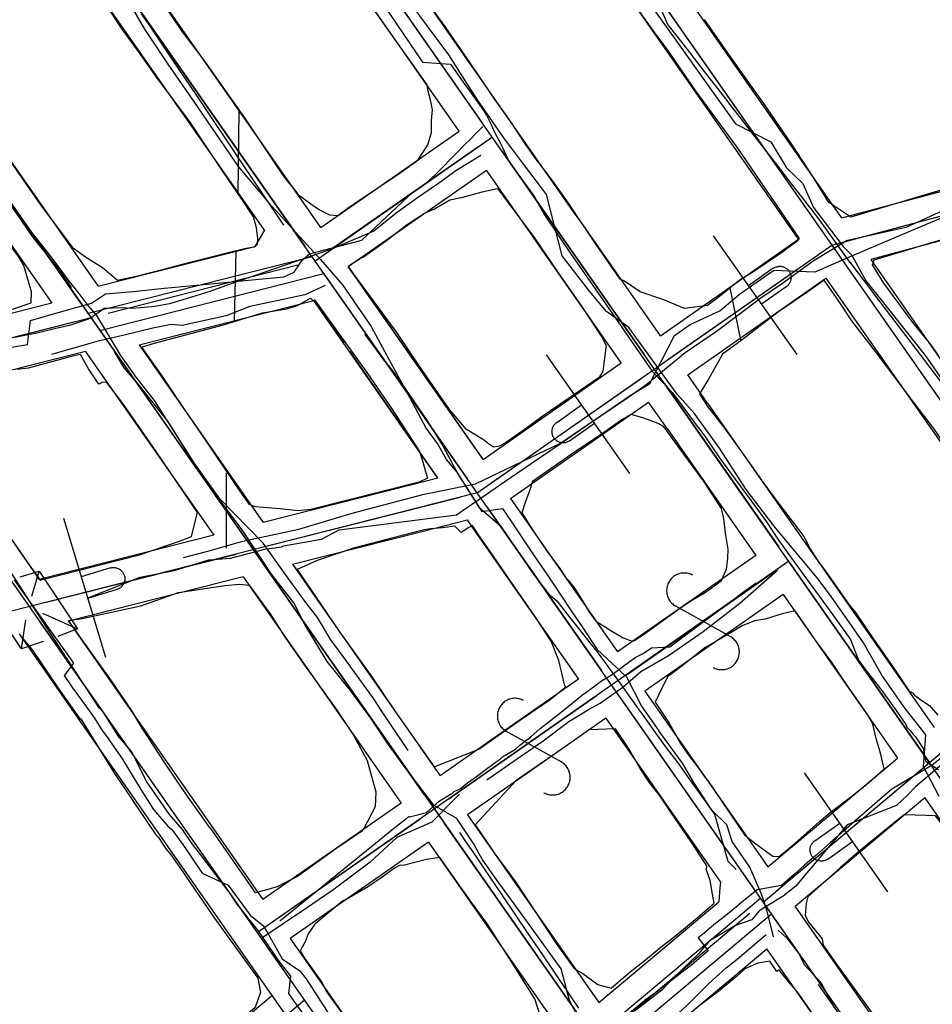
# Model space of a CAD drawing. Header units: inches. Extents: x 1 to 626000, y 0 to 7596230.
# Tile 40 of 68: x 620395 to 620499, y 7595391 to 7595503. Entities that reach past the tile are written whole.
import ezdxf

# ---------------------------------------------------------------- set-up
doc = ezdxf.new("R2010")
doc.units = ezdxf.units.IN
doc.header["$MEASUREMENT"] = 0

msp = doc.modelspace()

# ---------------------------------------------------------------- linework, layer by layer
for points in [[(622284.4, 7592819.49), (619969.04, 7596133.21)], [(620244.12, 7595696.75), (620590.57, 7595200.9)], [(620477.44, 7595362.83), (620297.65, 7595620.13)], [(620276.43, 7595607.73), (620570.49, 7595186.87)], [(620630.74, 7595228.96), (620395.28, 7595565.95)], [(620429.63, 7595559.57), (620487.22, 7595477.14)], [(620486.08, 7595478.78), (620430.77, 7595557.93)], [(620426.73, 7595552.74), (620427.56, 7595552.86), (620430.08, 7595553.15), (620430.99, 7595552.46), (620431.54, 7595552.29), (620432.59, 7595550.84), (620433.35, 7595549.86), (620434.95, 7595547.56), (620435.66, 7595546.36), (620438.3, 7595542.45), (620439.34, 7595541.21), (620439.98, 7595540.18), (620442.34, 7595536.69), (620443.89, 7595534.48), (620450.03, 7595525.82), (620453.18, 7595521.25), (620456.51, 7595516.46), (620459.21, 7595512.54), (620461.81, 7595508.72), (620463.72, 7595506.28), (620465.78, 7595503.1), (620466.97, 7595501.46)], [(620447.63, 7595491.03), (620410.69, 7595543.9)], [(620427.55, 7595477), (620390.61, 7595529.87)], [(620429.36, 7595479.12), (620396.6, 7595526)], [(620458.17, 7595480.66), (620429.06, 7595522.33)], [(620445.02, 7595490.06), (620424.62, 7595519.25)], [(620402.17, 7595470.55), (620370.52, 7595515.84)], [(620487.88, 7595480.91), (620463.8, 7595515.37)], [(620378.78, 7595466.52), (620380.69, 7595466.34), (620382.08, 7595466.19), (620384.54, 7595466.76), (620388.54, 7595467.8), (620392.9, 7595469.4), (620394.63, 7595469.94), (620396.53, 7595470.59), (620396.58, 7595471.85), (620395.68, 7595474.81), (620395.15, 7595475.75), (620392.05, 7595480.07), (620386.51, 7595488.04), (620377.52, 7595501.13), (620373.71, 7595506.84), (620373.05, 7595507.7), (620369.79, 7595512.26), (620369.08, 7595512.77), (620367.94, 7595513.54), (620367.21, 7595513.01), (620365.85, 7595512.09), (620363.96, 7595510.62), (620362.98, 7595509.95)], [(620422.96, 7595478.85), (620398.77, 7595513.48)], [(620483.46, 7595477.81), (620459.39, 7595512.27)], [(620378.01, 7595509.86), (620397.59, 7595481.71)], [(620378.06, 7595509.76), (620404.07, 7595472.53)], [(620477.04, 7595473.35), (620474.33, 7595471.15), (620473.13, 7595470.3), (620470.54, 7595469.96), (620468.2, 7595470.92), (620465.52, 7595471.85), (620463.73, 7595473.05), (620463.27, 7595473.28), (620460.53, 7595477.22), (620457.18, 7595482.24), (620455.44, 7595484.64), (620453.6, 7595487.07), (620452.45, 7595488.68), (620451.41, 7595490.31), (620450.38, 7595491.83), (620449.05, 7595493.65), (620447.07, 7595496.64), (620443.41, 7595501.9), (620439.64, 7595507.13)], [(620373.78, 7595506.47), (620398.44, 7595471.16)], [(620433.16, 7595481.86), (620438.46, 7595485.4), (620440.34, 7595486.76), (620441.46, 7595488.49), (620441.87, 7595489.89), (620441.87, 7595491.27), (620442, 7595492.45), (620441.77, 7595493.59), (620441.46, 7595494.72), (620441.4, 7595495.3), (620434, 7595505.82)], [(620411.44, 7595504.57), (620413.63, 7595501.3), (620415.97, 7595498.25), (620420.76, 7595491.43), (620425.08, 7595484.97), (620426.76, 7595482.89), (620428.21, 7595481.81), (620429.19, 7595481.13), (620430.32, 7595480.57), (620431.28, 7595480.51), (620432.33, 7595481.29), (620433.16, 7595481.86)], [(620397.59, 7595481.71), (620401.16, 7595476.89), (620402.7, 7595475.81), (620404.59, 7595474.62), (620406.32, 7595473.17), (620408.44, 7595473.63), (620411.67, 7595474.46), (620414.54, 7595475.21), (620419.15, 7595476.37), (620420.89, 7595476.8), (620421.78, 7595476.94), (620422.18, 7595477.23), (620422.21, 7595477.87), (620422.05, 7595479.08), (620421.73, 7595480.36), (620420.39, 7595482.34), (620418.27, 7595485.44), (620416.15, 7595488.61), (620414.53, 7595491.08), (620410.78, 7595496.15), (620408.68, 7595499.07), (620406.82, 7595501.62), (620405.15, 7595504.2)], [(620500.76, 7595483.71), (620496.77, 7595482.54), (620489.37, 7595480.29), (620486.88, 7595481.98), (620485.16, 7595484.8), (620482.66, 7595488.61), (620479.54, 7595493.18), (620475.66, 7595498.57), (620472.8, 7595502.71)], [(620466.97, 7595501.46), (620468.52, 7595499.34), (620471.73, 7595494.67), (620476.45, 7595488.24), (620483.54, 7595477.87), (620483.31, 7595477.59), (620481.51, 7595476.28), (620478.05, 7595473.91), (620477.09, 7595473.39), (620477.04, 7595473.35)], [(620429.36, 7595479.12), (620445.02, 7595490.06)], [(620428.69, 7595475.36), (620448.78, 7595489.39)], [(620447.14, 7595488.25), (620430.33, 7595476.51)], [(620466, 7595464.75), (620449.92, 7595487.75)], [(620432.45, 7595474.7), (620448.11, 7595485.63)], [(620453.65, 7595477.7), (620448.11, 7595485.63)], [(620432.45, 7595474.73), (620432.65, 7595474.92), (620433.92, 7595475.7), (620434.14, 7595475.77), (620436.79, 7595477.66), (620439.12, 7595479.47), (620441.1, 7595480.74), (620442.22, 7595481.26), (620443.95, 7595482.26), (620445.43, 7595482.58), (620447.62, 7595483.17), (620449.35, 7595483.55), (620453.42, 7595478.13), (620456.17, 7595474.12), (620458.79, 7595470.33), (620461.16, 7595466.71), (620461.65, 7595465.77), (620461.51, 7595464.62), (620461.27, 7595462.85), (620460.88, 7595462.12), (620454.65, 7595457.85), (620452.27, 7595456.12), (620450.36, 7595454.8), (620449.57, 7595454.35), (620448.9, 7595454.26), (620448.32, 7595454.62), (620447.78, 7595455.08), (620445.85, 7595456.23), (620443.93, 7595458.5), (620440.74, 7595463.08), (620437.89, 7595467.34), (620432.45, 7595474.73)], [(620488.36, 7595480.23), (620504.08, 7595484.42)], [(620487.22, 7595477.14), (620506.56, 7595482.29)], [(620489.16, 7595477.66), (620504.62, 7595481.77)], [(620458.82, 7595479.74), (620458.17, 7595480.66)], [(620488.36, 7595480.23), (620487.88, 7595480.91)], [(620422.96, 7595478.85), (620421.87, 7595476.98)], [(620467.81, 7595466.87), (620458.82, 7595479.74)], [(620505.44, 7595479.2), (620491.65, 7595475.52)], [(620467.81, 7595466.87), (620483.46, 7595477.81)], [(620473.77, 7595478.19), (620483.27, 7595464.76)], [(620499.32, 7595464.62), (620498.46, 7595465.87), (620496.42, 7595468.37), (620493.14, 7595472.83), (620491.82, 7595474.9), (620492.02, 7595475.47), (620498.31, 7595477.37), (620502.16, 7595478.49)], [(620404.11, 7595472.48), (620421.87, 7595476.98)], [(620447.06, 7595449.08), (620487.22, 7595477.14)], [(620454.42, 7595476.6), (620453.65, 7595477.7)], [(620487.22, 7595477.14), (620487.22, 7595477.14)], [(620487.22, 7595477.14), (620535.55, 7595407.99)], [(620402.97, 7595469.41), (620428.36, 7595475.84)], [(620463.38, 7595463.78), (620454.42, 7595476.6)], [(620468.78, 7595464.25), (620485.59, 7595476)], [(620491.75, 7595475.38), (620491.65, 7595475.52)], [(620426.75, 7595474.87), (620405.25, 7595469.4)], [(620432.45, 7595474.73), (620447.67, 7595452.92)], [(620447.72, 7595452.84), (620432.45, 7595474.7)], [(620480.6, 7595474.51), (620477.78, 7595472.51)], [(620480.6, 7595474.51), (620480.68, 7595474.55), (620480.75, 7595474.6), (620480.83, 7595474.64), (620480.92, 7595474.67), (620481, 7595474.69), (620481.09, 7595474.72), (620481.18, 7595474.73), (620481.27, 7595474.74), (620481.35, 7595474.74), (620481.44, 7595474.74), (620481.53, 7595474.72), (620481.62, 7595474.71), (620481.71, 7595474.69), (620481.79, 7595474.66), (620481.87, 7595474.62), (620481.95, 7595474.58), (620482.03, 7595474.54), (620482.1, 7595474.49), (620482.17, 7595474.43), (620482.24, 7595474.37), (620482.3, 7595474.31), (620482.35, 7595474.24), (620482.4, 7595474.16), (620482.45, 7595474.09), (620482.49, 7595474.01), (620482.53, 7595473.93), (620482.56, 7595473.84), (620482.58, 7595473.76), (620482.6, 7595473.67), (620482.61, 7595473.58), (620482.61, 7595473.49), (620482.61, 7595473.4), (620482.6, 7595473.31), (620482.59, 7595473.23), (620482.57, 7595473.14), (620482.55, 7595473.05), (620482.51, 7595472.97), (620482.48, 7595472.89), (620482.43, 7595472.81), (620482.39, 7595472.74), (620482.33, 7595472.67), (620482.27, 7595472.6), (620482.21, 7595472.54), (620482.14, 7595472.48), (620482.07, 7595472.42)], [(620488.37, 7595475.5), (620516, 7595435.96)], [(620505, 7595456.41), (620491.75, 7595475.38)], [(620404.31, 7595467.48), (620429.69, 7595473.93)], [(620445.91, 7595450.72), (620429.84, 7595473.72)], [(620470.9, 7595462.44), (620486.56, 7595473.38)], [(620486.56, 7595473.38), (620500.43, 7595453.52)], [(620482.07, 7595472.42), (620479.26, 7595470.43)], [(620506.65, 7595429.31), (620507.91, 7595430.38), (620509.33, 7595431.54), (620510.09, 7595433.34), (620510.52, 7595434.88), (620510.89, 7595436.54), (620510.83, 7595437.71), (620510.4, 7595439.26), (620510.04, 7595440.29), (620508.86, 7595441.95), (620507.11, 7595444.2), (620505.84, 7595445.86), (620503.85, 7595448.85), (620501.69, 7595451.95), (620499.91, 7595454.68), (620498.78, 7595456.36), (620496.5, 7595459.35), (620492.55, 7595464.6), (620489.51, 7595468.55), (620488.02, 7595470.79), (620486.38, 7595473.15), (620484.5, 7595471.83), (620481.19, 7595469.59), (620480.73, 7595469.23)], [(620398.44, 7595471.16), (620398.86, 7595470.56)], [(620440.49, 7595450.29), (620428.2, 7595447.17), (620426.77, 7595447.02), (620424.72, 7595447.27), (620421.9, 7595447.47), (620421.27, 7595447.74), (620420.43, 7595448.9), (620416.29, 7595455.08), (620413.97, 7595458.42), (620411.26, 7595462.48), (620409.05, 7595465.57), (620410.36, 7595465.98), (620418.33, 7595468.1), (620422.75, 7595469.46), (620425.47, 7595469.91), (620426.64, 7595470.27), (620428.19, 7595471.13), (620428.46, 7595470.81), (620428.61, 7595470.92), (620434.47, 7595462.8), (620437.37, 7595458.58), (620440.53, 7595453.75), (620440.86, 7595452.7), (620441.15, 7595451.6), (620441.41, 7595450.71), (620440.49, 7595450.29)], [(620398.86, 7595470.56), (620379.08, 7595465.53)], [(620442.61, 7595450.73), (620428.55, 7595470.85)], [(620431.98, 7595466.07), (620428.61, 7595470.93)], [(620403.31, 7595468.91), (620322.95, 7595448.48)], [(620403.31, 7595468.91), (620403.31, 7595468.91)], [(620480.73, 7595469.23), (620477.07, 7595466.42), (620474.83, 7595464.77), (620473.26, 7595461.95), (620472.24, 7595460.3), (620473.15, 7595458.84), (620475.08, 7595456.4), (620477.38, 7595453.2), (620479.52, 7595450.12), (620481.03, 7595448.08), (620484.05, 7595444.1), (620484.79, 7595442.72), (620485.64, 7595441.35), (620486.81, 7595439.76), (620489.2, 7595436.36), (620489.93, 7595435.49), (620491.88, 7595432.59), (620492.67, 7595431.47), (620494.32, 7595429.08), (620495.93, 7595426.71), (620496.2, 7595426.46), (620496.37, 7595426.42), (620496.6, 7595426.12), (620496.84, 7595425.99), (620497.33, 7595425.62), (620498.28, 7595424.97), (620499.22, 7595423.86)], [(620401.37, 7595468.42), (620379.87, 7595462.95)], [(620404.46, 7595467.27), (620420.53, 7595444.26)], [(620408.76, 7595465.82), (620422.82, 7595445.7)], [(620402.69, 7595465.09), (620393.72, 7595462.81)], [(620397.67, 7595439.22), (620408.79, 7595442.05), (620413.22, 7595443.54), (620414.69, 7595444.1), (620414.97, 7595445.16), (620415.36, 7595446.83), (620410.67, 7595453.75), (620407.04, 7595459.05), (620405.06, 7595461.61), (620404.57, 7595461.58), (620404.19, 7595461.39), (620403.03, 7595463.12), (620402.12, 7595464.75), (620401.36, 7595464.58), (620396.18, 7595463.2), (620394.95, 7595463.06)], [(620402.69, 7595465.09), (620402.92, 7595464.76)], [(620402.92, 7595464.76), (620417.23, 7595444.28)], [(620442.57, 7595450.79), (620432.66, 7595465.08)], [(620464.35, 7595451.26), (620454.89, 7595464.72)], [(620447.72, 7595452.84), (620463.38, 7595463.78)], [(620467.14, 7595463.11), (620467.14, 7595463.11)], [(620467.14, 7595463.11), (620467.14, 7595463.11)], [(620473.14, 7595459.24), (620470.9, 7595462.44)], [(620448.7, 7595450.22), (620465.5, 7595461.96)], [(620468.28, 7595461.47), (620481.23, 7595442.95)], [(620383.31, 7595459.69), (620386.73, 7595454.64), (620388.19, 7595452.63), (620396.13, 7595441.18), (620397.54, 7595439.18), (620397.67, 7595439.22)], [(620450.82, 7595448.41), (620466.47, 7595459.35)], [(620456.07, 7595457.05), (620458.89, 7595459.03)], [(620468.57, 7595456.36), (620466.47, 7595459.35)], [(620473.14, 7595459.24), (620491.66, 7595432.73)], [(620472.82, 7595437.74), (620474.08, 7595438.64), (620474.73, 7595439.15), (620475.29, 7595440.4), (620475.45, 7595441.62), (620475.48, 7595442.7), (620475.19, 7595444.49), (620475.01, 7595446.14), (620474.73, 7595447.3), (620472.68, 7595450.43), (620469.94, 7595454.16), (620468.48, 7595456.21), (620468.18, 7595456.58), (620467.54, 7595456.91), (620465.93, 7595457.52), (620464.49, 7595457.94), (620463.32, 7595457.27), (620460.89, 7595455.53), (620458.07, 7595453.66), (620453.32, 7595450.36), (620452.97, 7595449.3), (620452.49, 7595447.97), (620452.11, 7595446.79), (620453.32, 7595444.86), (620454.19, 7595443.6), (620454.98, 7595442.4), (620456.41, 7595440.48), (620457.06, 7595439.52), (620457.35, 7595439.18), (620458.1, 7595438.21), (620459.09, 7595436.65), (620459.79, 7595435.51), (620460.5, 7595434.51), (620461.54, 7595433.88), (620462.18, 7595433.45), (620463.58, 7595432.65), (620464.6, 7595432.24), (620464.89, 7595432.33), (620465.91, 7595433.01), (620469.96, 7595435.96), (620471.43, 7595436.96), (620472.17, 7595437.35), (620472.82, 7595437.74)], [(620457.53, 7595454.96), (620457.46, 7595454.91), (620457.38, 7595454.87), (620457.3, 7595454.83), (620457.22, 7595454.8), (620457.13, 7595454.77), (620457.05, 7595454.75), (620456.96, 7595454.74), (620456.87, 7595454.73), (620456.78, 7595454.73), (620456.69, 7595454.73), (620456.6, 7595454.74), (620456.52, 7595454.76), (620456.43, 7595454.78), (620456.34, 7595454.81), (620456.26, 7595454.85), (620456.18, 7595454.89), (620456.11, 7595454.93), (620456.03, 7595454.98), (620455.96, 7595455.04), (620455.9, 7595455.1), (620455.84, 7595455.17), (620455.78, 7595455.23), (620455.73, 7595455.31), (620455.69, 7595455.38), (620455.64, 7595455.46), (620455.61, 7595455.54), (620455.58, 7595455.63), (620455.56, 7595455.71), (620455.54, 7595455.8), (620455.53, 7595455.89), (620455.52, 7595455.98), (620455.53, 7595456.07), (620455.53, 7595456.16), (620455.55, 7595456.25), (620455.57, 7595456.33), (620455.59, 7595456.42), (620455.62, 7595456.5), (620455.66, 7595456.58), (620455.71, 7595456.66), (620455.75, 7595456.73), (620455.81, 7595456.8), (620455.87, 7595456.87), (620455.93, 7595456.93), (620456, 7595456.99), (620456.07, 7595457.05)], [(620457.53, 7595454.96), (620460.36, 7595456.95)], [(620468.57, 7595456.36), (620478.61, 7595441.98)], [(620439.66, 7595449.98), (620422.82, 7595445.7)], [(620442.61, 7595450.73), (620439.66, 7595449.98)], [(620447.06, 7595449.08), (620340.92, 7595422.09)], [(620447.06, 7595449.08), (620447.06, 7595449.08)], [(620423.62, 7595443.12), (620445.12, 7595448.58)], [(620450.82, 7595448.41), (620457.97, 7595438.17)], [(620448.2, 7595447.44), (620461.14, 7595428.92)], [(620392.57, 7595446.22), (620397.44, 7595439.25)], [(620400.19, 7595446.21), (620404.93, 7595430.46)], [(620440.92, 7595444.73), (620445.91, 7595446)], [(620445.91, 7595446), (620446.46, 7595445.22)], [(620417.23, 7595444.28), (620397.44, 7595439.25)], [(620426.13, 7595440.97), (620440.92, 7595444.73)], [(620453.58, 7595435.1), (620450.59, 7595439.39), (620448.45, 7595442.55), (620447.19, 7595444.31), (620446.53, 7595445.36), (620445.98, 7595445.06), (620445.23, 7595444.58), (620444.81, 7595444.98), (620444.52, 7595445.3), (620443.11, 7595445.1), (620441.79, 7595444.99), (620441.04, 7595444.87), (620437.39, 7595443.93), (620433.05, 7595442.79), (620428.94, 7595441.4), (620426.66, 7595440.37), (620431.46, 7595433.31), (620435.12, 7595428.21), (620437.78, 7595424.27), (620442.17, 7595418.03), (620447.24, 7595420.01), (620448.78, 7595421.11), (620452.11, 7595423.44), (620455.32, 7595425.65), (620457.1, 7595427.07), (620456.97, 7595427.21), (620456.31, 7595430.07), (620455.42, 7595432.27), (620453.58, 7595435.1)], [(620446.46, 7595445.22), (620453.55, 7595435.07)], [(620398.24, 7595436.67), (620419.74, 7595442.13)], [(620482.37, 7595441.31), (620422.12, 7595399.21)], [(620441.06, 7595414.88), (620422.83, 7595440.98)], [(620426.13, 7595440.97), (620429.3, 7595436.43)], [(620478.61, 7595441.98), (620462.96, 7595431.04)], [(620498.4, 7595418.38), (620482.28, 7595441.44)], [(620395.29, 7595439.54), (620397.44, 7595440.19), (620401.76, 7595433.64), (620399.53, 7595432.78)], [(620396.62, 7595437.34), (620397.44, 7595440.19)], [(620405.5, 7595440.55), (620402.19, 7595439.55)], [(620405.5, 7595440.55), (620405.58, 7595440.57), (620405.67, 7595440.59), (620405.76, 7595440.6), (620405.85, 7595440.6), (620405.94, 7595440.6), (620406.02, 7595440.59), (620406.11, 7595440.58), (620406.2, 7595440.55), (620406.28, 7595440.53), (620406.37, 7595440.5), (620406.45, 7595440.46), (620406.53, 7595440.41), (620406.6, 7595440.37), (620406.67, 7595440.31), (620406.74, 7595440.25), (620406.8, 7595440.19), (620406.86, 7595440.12), (620406.91, 7595440.05), (620406.96, 7595439.98), (620407, 7595439.9), (620407.04, 7595439.82), (620407.07, 7595439.73), (620407.1, 7595439.65), (620407.12, 7595439.56), (620407.13, 7595439.47), (620407.14, 7595439.39), (620407.14, 7595439.3), (620407.13, 7595439.21), (620407.12, 7595439.12), (620407.1, 7595439.03), (620407.08, 7595438.95), (620407.05, 7595438.86), (620407.02, 7595438.78), (620406.98, 7595438.7), (620406.93, 7595438.63), (620406.88, 7595438.55), (620406.82, 7595438.48), (620406.76, 7595438.42), (620406.7, 7595438.36), (620406.63, 7595438.3), (620406.55, 7595438.25), (620406.48, 7595438.21), (620406.4, 7595438.17), (620406.32, 7595438.13), (620406.23, 7595438.1)], [(620463.93, 7595428.42), (620480.73, 7595440.16)], [(620471.49, 7595439.73), (620471.36, 7595439.79), (620471.24, 7595439.84), (620471.11, 7595439.89), (620470.98, 7595439.93), (620470.84, 7595439.95), (620470.71, 7595439.97), (620470.57, 7595439.98), (620470.44, 7595439.98), (620470.3, 7595439.97), (620470.16, 7595439.95), (620470.03, 7595439.92), (620469.9, 7595439.88), (620469.77, 7595439.84), (620469.65, 7595439.78), (620469.52, 7595439.72), (620469.41, 7595439.65), (620469.3, 7595439.57), (620469.19, 7595439.48), (620469.09, 7595439.39), (620469, 7595439.29), (620468.91, 7595439.18), (620468.83, 7595439.07), (620468.76, 7595438.95), (620468.7, 7595438.83), (620468.65, 7595438.71), (620468.6, 7595438.58), (620468.57, 7595438.45), (620468.54, 7595438.31), (620468.52, 7595438.18), (620468.51, 7595438.04), (620468.51, 7595437.91), (620468.52, 7595437.77), (620468.54, 7595437.63), (620468.57, 7595437.5), (620468.61, 7595437.37), (620468.65, 7595437.24), (620468.71, 7595437.12), (620468.77, 7595436.99), (620468.84, 7595436.88), (620468.92, 7595436.77), (620469.01, 7595436.66), (620469.1, 7595436.56), (620469.2, 7595436.47), (620469.31, 7595436.38), (620469.42, 7595436.3), (620469.54, 7595436.23)], [(620397.89, 7595432.22), (620395.42, 7595431.4), (620390.86, 7595438.22), (620393.14, 7595438.91)], [(620420.53, 7595439.55), (620400.75, 7595434.52)], [(620400.76, 7595434.6), (620402.31, 7595434.81), (620408.94, 7595436.27), (620413.23, 7595437.79), (620418.45, 7595438.58), (620420.09, 7595438.71), (620421.22, 7595438.62), (620423.6, 7595435.34), (620425.32, 7595432.66), (620427.5, 7595429.55), (620431.09, 7595424.57), (620433.05, 7595421.62), (620434.6, 7595418.75), (620435.56, 7595415.19), (620435.48, 7595413.48), (620434.23, 7595411.04), (620433.96, 7595410.7), (620431.05, 7595408.74), (620426.71, 7595405.59), (620425.17, 7595404.83), (620424.39, 7595404.42), (620423.18, 7595404.09), (620421.95, 7595403.75), (620421.72, 7595404.08)], [(620420.53, 7595439.55), (620424.92, 7595433.27)], [(620406.23, 7595438.1), (620402.93, 7595437.11)], [(620457.97, 7595438.17), (620462.96, 7595431.04)], [(620481.71, 7595437.55), (620466.05, 7595426.61)], [(620481.71, 7595437.55), (620487.22, 7595429.65)], [(620397.8, 7595435.43), (620401.76, 7595433.64)], [(620429.3, 7595436.43), (620442.87, 7595417)], [(620481.27, 7595407.84), (620483.08, 7595409.37), (620485.79, 7595411.79), (620487.05, 7595412.85), (620489.34, 7595414.59), (620491.14, 7595416), (620492.39, 7595417.11), (620493.1, 7595417.72), (620493.16, 7595417.79), (620492.8, 7595419.41), (620492.6, 7595420.11), (620492.29, 7595421.07), (620491.85, 7595422.99), (620491.28, 7595423.94), (620488.51, 7595427.91), (620487.28, 7595429.82), (620485.35, 7595432.39), (620483.61, 7595434.93), (620483.06, 7595435.69), (620481.6, 7595435.37), (620479.66, 7595434.76), (620478.47, 7595434.57), (620477.06, 7595433.99), (620475.27, 7595432.89), (620472.89, 7595431.55), (620470.44, 7595429.57), (620469.33, 7595428.75), (620468.61, 7595428.2), (620467.62, 7595426.23), (620467.2, 7595425.34), (620468.79, 7595422.97), (620470.09, 7595420.66), (620470.93, 7595419.45), (620472.17, 7595417.84), (620472.83, 7595416.86), (620473.15, 7595416.49), (620477.35, 7595410.3), (620478.61, 7595409.3), (620480.54, 7595407.9), (620481.27, 7595407.84)], [(620475.73, 7595432.78), (620469.54, 7595436.23)], [(620395.42, 7595431.4), (620395.93, 7595434.69)], [(620397.44, 7595434.53), (620420.98, 7595400.85)], [(620400.75, 7595434.52), (620406.6, 7595426.14)], [(620416.88, 7595411.02), (620416.78, 7595411.12), (620415.65, 7595412.74), (620414.32, 7595414.59), (620412.98, 7595416.49), (620411.76, 7595418.34), (620409.12, 7595422.41), (620407.89, 7595424.43), (620405.63, 7595427.77), (620402.49, 7595432.13), (620400.76, 7595434.6)], [(620453.56, 7595435.05), (620458.53, 7595427.94)], [(620479.46, 7595402.7), (620517.15, 7595434.32)], [(620424.92, 7595433.27), (620438.45, 7595413.91)], [(620395.15, 7595433.1), (620402.02, 7595423.27)], [(620395.17, 7595433.1), (620395.37, 7595432.82), (620396.68, 7595431.24), (620399.66, 7595426.8), (620402.07, 7595423.41), (620402.14, 7595423.45), (620405.88, 7595417.36), (620410.58, 7595410.41), (620410.94, 7595410.02), (620411.78, 7595408.74), (620412.31, 7595408.13), (620413.46, 7595406.51), (620417.12, 7595401.12), (620417.68, 7595400.33), (620417.69, 7595400.33), (620422.21, 7595394.08), (620422.49, 7595392.48), (620421.9, 7595390.74), (620416.47, 7595386.03), (620403.78, 7595375.38), (620401.93, 7595373.85)], [(620473.78, 7595429.28), (620473.91, 7595429.22), (620474.03, 7595429.17), (620474.16, 7595429.12), (620474.29, 7595429.09), (620474.43, 7595429.06), (620474.56, 7595429.04), (620474.7, 7595429.03), (620474.83, 7595429.03), (620474.97, 7595429.04), (620475.11, 7595429.06), (620475.24, 7595429.09), (620475.37, 7595429.13), (620475.5, 7595429.17), (620475.62, 7595429.23), (620475.74, 7595429.29), (620475.86, 7595429.36), (620475.97, 7595429.44), (620476.08, 7595429.53), (620476.18, 7595429.62), (620476.27, 7595429.72), (620476.36, 7595429.83), (620476.43, 7595429.94), (620476.51, 7595430.06), (620476.57, 7595430.18), (620476.62, 7595430.3), (620476.67, 7595430.43), (620476.7, 7595430.56), (620476.73, 7595430.7), (620476.75, 7595430.83), (620476.76, 7595430.97), (620476.76, 7595431.11), (620476.75, 7595431.24), (620476.73, 7595431.38), (620476.7, 7595431.51), (620476.66, 7595431.64), (620476.62, 7595431.77), (620476.56, 7595431.9), (620476.5, 7595432.02), (620476.43, 7595432.13), (620476.35, 7595432.25), (620476.26, 7595432.35), (620476.17, 7595432.45), (620476.07, 7595432.54), (620475.96, 7595432.63), (620475.85, 7595432.71), (620475.73, 7595432.78)], [(620491.66, 7595432.73), (620498.83, 7595422.48)], [(620487.22, 7595429.65), (620494.67, 7595418.99)], [(620458.53, 7595427.94), (620449.82, 7595421.86)], [(620466.05, 7595426.61), (620476.65, 7595411.43)], [(620406.6, 7595426.14), (620422.79, 7595402.97)], [(620443.84, 7595414.39), (620460.65, 7595426.13)], [(620452.32, 7595425.52), (620452.2, 7595425.59), (620452.07, 7595425.64), (620451.94, 7595425.69), (620451.81, 7595425.72), (620451.68, 7595425.75), (620451.54, 7595425.77), (620451.41, 7595425.78), (620451.27, 7595425.78), (620451.13, 7595425.77), (620451, 7595425.75), (620450.86, 7595425.72), (620450.73, 7595425.68), (620450.6, 7595425.64), (620450.48, 7595425.58), (620450.36, 7595425.52), (620450.24, 7595425.45), (620450.13, 7595425.37), (620450.02, 7595425.28), (620449.92, 7595425.19), (620449.83, 7595425.09), (620449.75, 7595424.98), (620449.67, 7595424.87), (620449.6, 7595424.75), (620449.53, 7595424.63), (620449.48, 7595424.51), (620449.44, 7595424.38), (620449.4, 7595424.25), (620449.37, 7595424.11), (620449.35, 7595423.98), (620449.34, 7595423.84), (620449.35, 7595423.7), (620449.36, 7595423.57), (620449.37, 7595423.43), (620449.4, 7595423.3), (620449.44, 7595423.17), (620449.49, 7595423.04), (620449.54, 7595422.91), (620449.6, 7595422.79), (620449.68, 7595422.68), (620449.75, 7595422.56), (620449.84, 7595422.46), (620449.93, 7595422.36), (620450.03, 7595422.27), (620450.14, 7595422.18), (620450.25, 7595422.1), (620450.37, 7595422.03)], [(620478.31, 7595404.34), (620463.44, 7595425.64)], [(620402.02, 7595423.27), (620421.6, 7595395.25)], [(620461.62, 7595423.52), (620452.63, 7595417.23)], [(620461.62, 7595423.52), (620472.23, 7595408.34)], [(620473.36, 7595402.13), (620473.91, 7595402.57), (620473.71, 7595403.58), (620473.46, 7595405.13), (620472.99, 7595406.42), (620473.09, 7595406.71), (620472.85, 7595407.14), (620471.29, 7595409.52), (620469.01, 7595412.89), (620467.79, 7595414.68), (620466.55, 7595416.27), (620465.5, 7595417.81), (620464.18, 7595420.15), (620462.74, 7595422.31), (620459.7, 7595422.2), (620458.84, 7595421.57), (620455.43, 7595419.2), (620451.48, 7595416.48), (620446.81, 7595411.43), (620449.07, 7595408.16), (620451.41, 7595404.97), (620456.09, 7595397.89), (620458.03, 7595395.17), (620459.02, 7595394.61), (620460.72, 7595393.37), (620462.22, 7595392.95), (620464.39, 7595394.77), (620466.12, 7595396.13), (620468.07, 7595397.76), (620468.84, 7595398.32), (620469.54, 7595398.92), (620471.96, 7595400.9), (620473.36, 7595402.13)], [(620456.57, 7595418.58), (620450.37, 7595422.03)], [(620449.82, 7595421.86), (620442.87, 7595417)], [(620486.68, 7595412.28), (620494.67, 7595418.99)], [(620454.62, 7595415.08), (620454.74, 7595415.02), (620454.86, 7595414.97), (620454.99, 7595414.92), (620455.12, 7595414.88), (620455.26, 7595414.86), (620455.39, 7595414.84), (620455.53, 7595414.83), (620455.67, 7595414.83), (620455.8, 7595414.84), (620455.94, 7595414.86), (620456.07, 7595414.89), (620456.2, 7595414.92), (620456.33, 7595414.97), (620456.46, 7595415.03), (620456.58, 7595415.09), (620456.69, 7595415.16), (620456.81, 7595415.24), (620456.91, 7595415.33), (620457.01, 7595415.42), (620457.1, 7595415.52), (620457.19, 7595415.63), (620457.27, 7595415.74), (620457.34, 7595415.85), (620457.4, 7595415.98), (620457.45, 7595416.1), (620457.5, 7595416.23), (620457.54, 7595416.36), (620457.56, 7595416.5), (620457.58, 7595416.63), (620457.59, 7595416.77), (620457.59, 7595416.9), (620457.58, 7595417.04), (620457.56, 7595417.18), (620457.53, 7595417.31), (620457.5, 7595417.44), (620457.45, 7595417.57), (620457.39, 7595417.69), (620457.33, 7595417.82), (620457.26, 7595417.93), (620457.18, 7595418.04), (620457.09, 7595418.15), (620457, 7595418.25), (620456.9, 7595418.34), (620456.79, 7595418.43), (620456.68, 7595418.5), (620456.57, 7595418.58)], [(620452.63, 7595417.23), (620445.97, 7595412.58)], [(620480.99, 7595403.99), (620496.77, 7595417.23)], [(620493.59, 7595403.87), (620484.13, 7595417.32)], [(620490.27, 7595408.25), (620497.78, 7595414.55)], [(620503.1, 7595406.93), (620497.78, 7595414.55)], [(620438.45, 7595413.91), (620422.79, 7595402.97)], [(620423.76, 7595400.36), (620440.57, 7595412.1)], [(620445.97, 7595412.58), (620457.99, 7595395.36)], [(620479.98, 7595406.67), (620486.68, 7595412.28)], [(620510.79, 7595390.95), (620510.97, 7595391.72), (620511.01, 7595393.42), (620511.01, 7595395.34), (620510.47, 7595396.31), (620505.37, 7595403.75), (620502.98, 7595407.1), (620500.04, 7595411.15), (620498.99, 7595412.47), (620497.91, 7595412.52), (620495.41, 7595412.59), (620493.94, 7595411.4), (620490.23, 7595408.34), (620488.19, 7595406.56), (620484.5, 7595403.3), (620484.34, 7595402.53), (620484.21, 7595401.18), (620484.61, 7595400.38), (620486.13, 7595398.53), (620486.26, 7595397.82), (620487.77, 7595395.67), (620492.96, 7595388.47)], [(620421.72, 7595404.08), (620418.89, 7595408.16), (620416.88, 7595411.02)], [(620459.47, 7595388.54), (620443.35, 7595411.61)], [(620476.65, 7595411.43), (620479.98, 7595406.67)], [(620485.31, 7595409.65), (620488.13, 7595411.63)], [(620441.54, 7595409.49), (620425.88, 7595398.55)], [(620441.54, 7595409.49), (620453.78, 7595391.97)], [(620486.77, 7595407.56), (620486.7, 7595407.52), (620486.62, 7595407.47), (620486.54, 7595407.43), (620486.46, 7595407.4), (620486.37, 7595407.38), (620486.28, 7595407.36), (620486.2, 7595407.34), (620486.11, 7595407.33), (620486.02, 7595407.33), (620485.93, 7595407.34), (620485.84, 7595407.35), (620485.75, 7595407.36), (620485.67, 7595407.39), (620485.58, 7595407.42), (620485.5, 7595407.45), (620485.42, 7595407.49), (620485.35, 7595407.54), (620485.27, 7595407.59), (620485.2, 7595407.64), (620485.14, 7595407.7), (620485.08, 7595407.77), (620485.02, 7595407.84), (620484.97, 7595407.91), (620484.93, 7595407.99), (620484.88, 7595408.07), (620484.85, 7595408.15), (620484.82, 7595408.23), (620484.8, 7595408.32), (620484.78, 7595408.41), (620484.77, 7595408.49), (620484.76, 7595408.58), (620484.77, 7595408.67), (620484.77, 7595408.76), (620484.79, 7595408.85), (620484.81, 7595408.94), (620484.83, 7595409.02), (620484.86, 7595409.1), (620484.9, 7595409.18), (620484.95, 7595409.26), (620484.99, 7595409.34), (620485.05, 7595409.41), (620485.11, 7595409.48), (620485.17, 7595409.54), (620485.24, 7595409.6), (620485.31, 7595409.65)], [(620486.77, 7595407.56), (620489.59, 7595409.55)], [(620454.82, 7595387.84), (620453.59, 7595391.74), (620450.89, 7595396.01), (620448.14, 7595400.3), (620446.33, 7595402.75), (620444.35, 7595405.6), (620442.84, 7595407.76), (620441.33, 7595407.53), (620438.67, 7595406.85), (620438.32, 7595406.89), (620437.69, 7595406.54), (620436.28, 7595405.52), (620434.75, 7595404.47), (620432.48, 7595403.12), (620431.81, 7595402.79), (620430.47, 7595401.69), (620428.67, 7595400.17), (620427.9, 7595399.09), (620427.55, 7595398.18), (620427.07, 7595397.3)], [(620472.23, 7595408.34), (620474.6, 7595404.94)], [(620483.09, 7595402.22), (620490.27, 7595408.25)], [(620474.6, 7595404.94), (620474.55, 7595404.29)], [(620460.29, 7595387.36), (620479.15, 7595403.15)], [(620498.38, 7595380.34), (620483.09, 7595402.22)], [(620461.56, 7595385.55), (620480.4, 7595401.36)], [(620462.15, 7595388.18), (620477.93, 7595401.42)], [(620496.71, 7595378.01), (620480.6, 7595401.07)], [(620425.88, 7595398.55), (620433.19, 7595388.09)], [(620423.27, 7595397.57), (620426.31, 7595393.22)], [(620462.22, 7595392.5), (620468.76, 7595397.97)], [(620427.07, 7595397.3), (620426.99, 7595397.15), (620427.49, 7595396.35), (620429.4, 7595393.65), (620430.04, 7595392.48), (620431.97, 7595389.78), (620433.94, 7595387.15), (620436.42, 7595383.6), (620438.95, 7595379.74), (620440.92, 7595376.97)], [(620421.6, 7595395.25), (620428.81, 7595384.93)], [(620457.99, 7595395.36), (620460.82, 7595391.32)], [(620486.07, 7595388.59), (620483.48, 7595392.29), (620481.91, 7595394.17), (620481.25, 7595395.01), (620480.99, 7595394.84), (620480.19, 7595396), (620478.85, 7595395.76), (620477.37, 7595395.12), (620476.44, 7595394.24), (620474.43, 7595392.59), (620472.36, 7595391.06)], [(620423.72, 7595391.98), (620374.75, 7595350.9)], [(620453.78, 7595391.97), (620456.99, 7595387.38)], [(620460.82, 7595391.32), (620462.22, 7595392.5)], [(620366.73, 7595340.64), (620427.45, 7595391.58)]]:
    msp.add_lwpolyline(points)
at = {"elevation": 214.36}
msp.add_lwpolyline([(620418.61, 7595451.31), (620418.61, 7595442.8)], dxfattribs=at)
for points in [[(620401.09, 7595472.34, 218.07), (620399.53, 7595474.57, 218.74), (620396.75, 7595477.99, 219.36), (620395.41, 7595480.01, 219.59), (620393.15, 7595483.17, 219.97), (620386.88, 7595492.04, 221.69), (620375.26, 7595509.11, 225.32)], [(620405.16, 7595508.87, 220.86), (620409.36, 7595501.61, 219.32), (620412.02, 7595497.64, 218.57), (620414.92, 7595493.46, 217.65), (620419.99, 7595486.03, 215.76), (620423.42, 7595481.96, 215.07), (620429.3, 7595475.5, 213.6), (620431.81, 7595472.62, 212.97), (620435.04, 7595467.91, 212.22), (620436.85, 7595464.57, 212.03), (620439.38, 7595459.91, 211.88), (620441.29, 7595456.36, 211.81), (620442.64, 7595454.5, 211.65), (620443.59, 7595452.8, 211.41), (620444.75, 7595451.42, 211.21), (620447.57, 7595446.95, 210.68), (620449.93, 7595447.28, 210.63), (620451.39, 7595445.1, 210.44), (620453.44, 7595442.05, 210.25), (620455.08, 7595439.62, 210.11), (620456.44, 7595437.6, 209.98), (620457.72, 7595435.7, 209.86), (620459.03, 7595433.75, 209.74), (620460.66, 7595431.32, 209.71), (620463.98, 7595428.2, 209.52), (620465.67, 7595424.88, 209.19), (620467.64, 7595422.08, 208.68)], [(620433.62, 7595508.59, 224.48), (620437.93, 7595502.2, 223.48), (620440.85, 7595497.86, 222.61), (620444.04, 7595497.64, 222.31), (620445.47, 7595495.62, 221.89), (620446.2, 7595494.61, 221.82), (620446.95, 7595493.55, 221.69), (620447.31, 7595493.05, 221.63), (620447.86, 7595492.28, 221.53), (620448.1, 7595491.88, 221.44), (620448.63, 7595490.81, 221.33), (620449.05, 7595489.85, 221.19), (620449.55, 7595488.96, 221.03), (620449.89, 7595488.29, 220.9), (620450.34, 7595487.3, 220.68), (620450.77, 7595486.46, 220.51), (620453.35, 7595482.86, 219.81), (620453.95, 7595481.85, 219.55), (620454.69, 7595480.57, 219.26), (620457.63, 7595476.19, 218.53), (620460.07, 7595472.67, 218.13), (620462.98, 7595468.47, 217.76), (620463.31, 7595467.99, 217.63), (620464.71, 7595465.97, 217.17), (620466.89, 7595462.85, 216.75), (620469.18, 7595460.39, 216.49), (620470.3, 7595458.89, 216.35), (620471.42, 7595457.38, 216.1), (620472.83, 7595455.5, 215.78), (620474.51, 7595453.05, 215.75), (620476.28, 7595450.62, 215.58), (620478.08, 7595448.16, 215.25), (620479.82, 7595445.77, 214.97), (620481.19, 7595443.72, 214.77), (620482.67, 7595441.67, 214.5), (620484.68, 7595438.9, 214.33), (620485.8, 7595437.35, 214.11), (620487.33, 7595435.23, 213.94), (620489.34, 7595432.45, 213.74), (620490.27, 7595430.11, 213.76), (620491.18, 7595428.82, 213.75), (620492.89, 7595426.68, 213.62), (620494.53, 7595424.39, 213.37), (620495.62, 7595422.81, 213.15), (620495.74, 7595422.51, 213.12), (620496.09, 7595422.14, 212.93), (620496.37, 7595421.79, 212.77), (620496.7, 7595421.43, 212.53), (620497.58, 7595420.09, 212.54), (620497.85, 7595418.66, 212.47), (620499.33, 7595417.71, 212.49)], [(620499.38, 7595414.66, 208.37), (620497.62, 7595418.04, 208.64), (620497.87, 7595421.66, 208.91), (620496.96, 7595422.82, 209.18), (620496.51, 7595423.39, 209.28), (620495.42, 7595424.77, 209.37), (620492.9, 7595428.4, 209.82), (620490.82, 7595432.07, 209.86), (620489.19, 7595434.41, 210.08), (620486.96, 7595437.6, 210.31), (620485.57, 7595439.45, 210.49), (620480.67, 7595445.32, 211.01), (620477.53, 7595449.43, 211.5), (620474.52, 7595454.13, 211.96), (620471.65, 7595458.11, 212.35), (620469.72, 7595460.24, 212.75), (620464.25, 7595467.81, 213.54), (620461.72, 7595469.62, 213.79), (620459.79, 7595471.93, 214.21), (620456.69, 7595475.93, 214.63), (620454.92, 7595482.89, 215.98), (620454.57, 7595483.32, 216.09), (620452.33, 7595486.29, 216.47), (620450.88, 7595488.22, 216.86), (620450.15, 7595489.18, 217.06), (620447.08, 7595493.6, 217.83), (620446.16, 7595495.06, 217.97), (620443.84, 7595498.71, 218.5), (620437.26, 7595507.59, 220.35)], [(620465.48, 7595506.06, 219.81), (620468.68, 7595501.58, 219.07), (620469.92, 7595499.84, 218.85), (620472.8, 7595495.81, 217.92), (620476.32, 7595490.87, 217.09), (620480.32, 7595488.84, 216.6), (620482.1, 7595485.91, 215.92), (620483.96, 7595484.11, 215.32), (620484.81, 7595482.17, 214.99), (620485.14, 7595481.4, 214.82), (620488.5, 7595476.99, 213.87), (620489.5, 7595475.98, 213.78), (620491.09, 7595473.09, 213.74), (620493.39, 7595470.21, 213.71), (620495.67, 7595467.34, 213.7), (620497.85, 7595464.6, 213.76), (620499.81, 7595461.76, 213.72)], [(620467.81, 7595503.99, 223.17), (620468.67, 7595502.11, 222.94), (620469.81, 7595500.64, 222.55), (620471.14, 7595498.93, 222.19), (620472.5, 7595497.17, 221.81), (620474.28, 7595494.88, 221.38), (620476.07, 7595492.57, 220.95), (620478.52, 7595489.42, 220.47), (620479.31, 7595488.39, 220.31), (620481.26, 7595485.88, 220.01), (620482.15, 7595484.72, 219.71), (620483.08, 7595483.52, 219.44), (620483.95, 7595482.41, 219.13), (620484.67, 7595481.47, 218.77), (620484.99, 7595481.07, 218.62), (620485.2, 7595480.8, 218.51), (620485.62, 7595480.25, 218.32), (620488.79, 7595475.83, 217.87), (620489.25, 7595475.22, 217.83), (620489.3, 7595475.16, 217.64), (620489.6, 7595474.76, 217.59), (620490.82, 7595473.15, 217.53), (620492.07, 7595471.51, 217.49), (620493.27, 7595469.93, 217.43), (620497.28, 7595464.66, 217.51), (620502.35, 7595457.99, 217.12)], [(620425.15, 7595479.38, 218.34), (620420.47, 7595486.35, 219.88), (620415.36, 7595493.96, 221.5), (620412.42, 7595498.34, 222.36), (620411.3, 7595500.01, 222.75), (620410.02, 7595501.96, 223.2), (620409.04, 7595503.35, 223.51)], [(620419.98, 7595482.94, 219.15), (620420.08, 7595492.37, 220.15)], [(620390.15, 7595464.91, 218.04), (620396.11, 7595465.87, 218.29), (620396.47, 7595468.59, 218.27), (620400.1, 7595469.64, 218.43), (620403.37, 7595470.56, 218.4), (620404.94, 7595471.6, 218.4), (620408.07, 7595471.9, 218.59), (620411.61, 7595472.25, 218.65), (620414.88, 7595472.56, 218.6), (620418.07, 7595472.87, 218.72), (620421.96, 7595473.25, 218.66), (620425.16, 7595473.55, 218.72), (620426.32, 7595474.08, 218.59), (620427.24, 7595475.45, 218.68), (620428.04, 7595476.15, 218.73), (620433.97, 7595477.68, 219.09), (620436.26, 7595479.84, 219.51), (620437.93, 7595481.41, 219.84), (620438.71, 7595482.15, 220.13), (620439.69, 7595483.08, 220.31), (620441.53, 7595484.37, 220.59), (620442.7, 7595485.51, 220.76), (620444.6, 7595487.43, 220.87), (620445.7, 7595488.56, 220.99), (620446.21, 7595489.08, 221.21), (620447.03, 7595489.91, 221.24), (620447.69, 7595490.57, 221.29)], [(620447.46, 7595487.3, 217), (620447.45, 7595487.31, 217), (620444.64, 7595485.56, 216.75), (620442.57, 7595484.06, 216.57), (620440.3, 7595482.49, 216.06), (620437.86, 7595480.77, 215.44), (620435.35, 7595478.73, 214.78), (620430.54, 7595476.67, 213.94), (620427.83, 7595475.73, 213.71), (620423.99, 7595474.4, 213.57), (620422.37, 7595473.84, 213.44), (620419.08, 7595472.7, 213.25), (620416.64, 7595471.85, 213.28), (620413.7, 7595470.92, 213.33), (620412.19, 7595470.5, 213.18), (620410.52, 7595470.2, 213.07), (620408.9, 7595470.02, 213.07), (620407.82, 7595469.95, 213.19), (620406.84, 7595470.04, 213.31), (620404.81, 7595469.94, 213.42), (620403.3, 7595468.86, 213.35), (620402.33, 7595468.51, 213.31), (620400.86, 7595468.02, 213.31), (620399.33, 7595467.68, 213.12), (620397.37, 7595467.2, 212.91), (620394.69, 7595466.67, 212.67)], [(620439.22, 7595419.85, 207.79), (620437.16, 7595422.95, 207.85), (620436.44, 7595424.04, 207.81), (620435.34, 7595425.71, 207.91), (620431.86, 7595430.53, 208.31), (620430.49, 7595432.42, 208.41), (620428.97, 7595434.93, 208.81), (620427.43, 7595436.93, 209.07), (620425.34, 7595439.83, 209.39), (620422.8, 7595443.37, 209.56), (620417.9, 7595448.38, 210.9), (620414.44, 7595453.27, 211.6), (620413.39, 7595454.95, 211.78), (620410.51, 7595459.52, 212.55), (620408.44, 7595462.18, 212.8), (620406.68, 7595464.63, 213.2), (620403.97, 7595469.15, 213.53), (620402.97, 7595470.28, 213.61), (620401.84, 7595471.82, 214.02), (620400.82, 7595473.05, 214.31), (620399.39, 7595475.03, 214.74), (620398.28, 7595476.49, 214.99), (620396.42, 7595478.83, 215.31), (620393.9, 7595482.47, 215.96)], [(620503.9, 7595482.03, 214.33), (620503.46, 7595481.83, 214.13), (620494.24, 7595477.91, 214.22), (620489.46, 7595475.9, 214.19), (620485.3, 7595474.08, 213.87), (620480.67, 7595474.28, 213.86)], [(620502.24, 7595482.04, 218.23), (620499.29, 7595480.78, 218.16), (620497.05, 7595479.79, 218.1), (620495.61, 7595479.14, 218.13), (620488.84, 7595477.61, 218.08)], [(620402.87, 7595437.14, 213.43), (620408.86, 7595439.5, 213.41), (620412.71, 7595440.26, 213.42), (620416.65, 7595441.47, 213.29), (620419.1, 7595441.68, 213.66), (620423.01, 7595442.7, 213.73), (620424.87, 7595442.94, 213.35), (620425.12, 7595443.06, 213.28), (620429.42, 7595443.8, 213.61), (620431.41, 7595444.89, 213.63), (620444.7, 7595446.57, 214.58), (620445.37, 7595447.04, 214.71), (620447.36, 7595448.4, 214.96), (620449.48, 7595449.85, 215.19), (620453.05, 7595452.3, 215.35), (620456.34, 7595454.56, 215.59), (620459.68, 7595456.84, 216.01), (620461.55, 7595458.12, 216.16), (620464.11, 7595459.88, 216.36), (620465.13, 7595460.58, 216.45), (620466.17, 7595461.3, 216.6), (620470.6, 7595464.96, 216.86), (620474.26, 7595467.48, 217.34), (620479.2, 7595471.17, 217.56), (620481.51, 7595472.76, 217.53), (620485.24, 7595475.44, 217.76), (620488.84, 7595477.61, 218.08)], [(620419.57, 7595468.51, 217.39), (620419.74, 7595476.4, 218.49)], [(620413.8, 7595441.75, 209.31), (620416.55, 7595442.45, 209.42), (620420.52, 7595443.6, 209.36), (620426.86, 7595444.96, 209.71), (620432.88, 7595446.75, 210.11), (620441.03, 7595448.9, 210.72), (620446.86, 7595450.1, 211.09), (620456.48, 7595454.68, 211.8), (620460.42, 7595457.38, 212.09), (620464.39, 7595460.09, 212.57), (620466.61, 7595461.46, 212.87), (620469.39, 7595466.88, 213.45), (620471.19, 7595468.16, 213.62), (620474.54, 7595469.7, 213.59), (620476.76, 7595471.59, 213.64), (620480.28, 7595474.04, 213.83), (620480.67, 7595474.28, 213.86)], [(620429.83, 7595472.56, 218.32), (620427.54, 7595471.5, 218.23), (620424.53, 7595470.88, 218.26), (620421.31, 7595470.17, 218.26), (620418.62, 7595469.14, 218.22), (620413.65, 7595468.03, 218.19), (620412.38, 7595468.13, 218.22), (620410.3, 7595467.72, 218.31), (620407.08, 7595466.93, 218.24), (620403.98, 7595466.21, 218.16), (620398.85, 7595464.73, 218.25)], [(620476.94, 7595466.39, 215.62), (620475.71, 7595472.29, 216.54)], [(620408.76, 7595465.82, 0), (620428.55, 7595470.85, 0)], [(620434.29, 7595467.05, 215.92), (620435.34, 7595465.65, 215.78), (620436.57, 7595463.97, 215.82), (620437.4, 7595463.01, 215.95), (620438.46, 7595461.55, 215.99), (620439.84, 7595459.5, 215.89), (620441.38, 7595457.24, 215.77), (620443.18, 7595454.4, 215.41), (620444.9, 7595451.15, 214.9), (620447.23, 7595447.43, 214.92), (620449.68, 7595445.32, 214.64), (620451.27, 7595443, 214.29), (620453.33, 7595440, 214.18), (620455.12, 7595437.62, 213.86), (620456.06, 7595436.81, 213.78), (620457.51, 7595434.99, 213.61), (620458.57, 7595433.64, 213.56), (620459.81, 7595432.08, 213.43), (620460.63, 7595431.04, 213.36), (620463.48, 7595427.17, 213.47), (620463.99, 7595426.41, 213.46), (620464.54, 7595425.66, 213.45), (620464.55, 7595425.64, 213.34), (620464.55, 7595425.64, 213.22), (620464.57, 7595425.6, 213.11), (620464.69, 7595425.44, 213.02), (620465.17, 7595424.75, 213), (620465.75, 7595423.99, 212.95), (620466.68, 7595422.66, 212.8), (620467.29, 7595421.79, 212.62), (620468.38, 7595420.3, 212.38), (620469.78, 7595418.46, 211.97), (620471.04, 7595416.7, 211.46), (620472.5, 7595414.67, 211.09), (620473.94, 7595412.66, 210.82), (620475.44, 7595407.32, 210.36), (620476.41, 7595406.4, 210.21)], [(620458.51, 7595389.66, 207.03), (620457.5, 7595391.52, 207.12), (620456.55, 7595395.13, 207.55), (620452.74, 7595400.42, 208.14), (620449.02, 7595405.57, 208.93), (620447.62, 7595407.56, 209.42), (620446.63, 7595409.34, 209.83), (620444.74, 7595412.18, 210.44), (620442.2, 7595413.62, 210.75), (620440.9, 7595415.3, 211.06), (620438.98, 7595417.81, 211.23), (620436.97, 7595420.57, 211.33), (620435, 7595423.55, 211.31), (620432.71, 7595426.68, 211.66), (620430.06, 7595429.96, 212.09), (620427.54, 7595434.13, 212.61), (620426.27, 7595436.59, 212.78), (620423.74, 7595439.86, 213.26), (620420.44, 7595444.86, 213.99), (620416.37, 7595450.3, 214.92), (620416.22, 7595450.54, 215), (620412.02, 7595457.17, 215.78), (620408.72, 7595461.29, 216.56), (620407.08, 7595463.24, 216.8), (620405.98, 7595465.09, 217)], [(620427.55, 7595389.71, 206.38), (620426.33, 7595391.45, 206.63), (620425.71, 7595392.34, 206.74), (620425.93, 7595394.28, 206.96), (620425.27, 7595395.16, 207.14), (620424.6, 7595396.05, 207.3), (620422.23, 7595399.48, 207.84), (620419.86, 7595402.47, 208.39), (620418.98, 7595403.79, 208.55), (620417.69, 7595405.46, 208.79), (620416.88, 7595406.55, 208.96), (620415.61, 7595408.24, 209.33), (620414.75, 7595409.3, 209.4), (620413.67, 7595410.93, 209.67), (620412.21, 7595412.63, 209.74), (620411.17, 7595414.1, 210), (620409.64, 7595416.3, 210.29), (620407.9, 7595419.76, 210.79), (620406.37, 7595421.54, 210.95), (620404.71, 7595424.23, 211.2), (620404.23, 7595424.72, 212.25), (620403.4, 7595426, 212.84), (620399.98, 7595431.24, 213.45), (620398.28, 7595433.84, 213.97), (620396.44, 7595436.65, 214.39), (620392.77, 7595442.29, 214.66)], [(620448.13, 7595416.55, 207.51), (620451.64, 7595418.97, 207.44), (620454.53, 7595420.98, 207.4), (620457.44, 7595423.15, 207.34), (620459.73, 7595424.55, 207.23), (620460.98, 7595425.24, 207.21), (620463.56, 7595427.05, 207.54), (620465.61, 7595428.82, 207.83), (620468.74, 7595430.63, 208.16), (620472.67, 7595433.37, 208.56), (620476.8, 7595436.57, 209.46), (620481.07, 7595440.31, 210.36)], [(620394.6, 7595439.19, 208.43), (620395.4, 7595438.08, 208.31), (620396.64, 7595436.33, 208.28), (620397.61, 7595434.98, 208.42), (620399.09, 7595432.9, 208.31), (620400.78, 7595430.53, 208), (620401.33, 7595429.76, 207.98), (620400.25, 7595428.36, 207.81), (620401.22, 7595426.98, 207.66), (620402.75, 7595424.86, 207.52), (620403.71, 7595423.52, 207.28), (620404.57, 7595422.15, 207.25), (620405.18, 7595421.33, 207.15), (620405.88, 7595420.28, 207.04), (620406.78, 7595419.01, 206.97), (620408.96, 7595415.45, 206.46), (620410.4, 7595413.17, 206.08), (620412, 7595411.28, 205.81), (620412.47, 7595410.91, 205.82), (620413.7, 7595409.2, 205.57), (620415.89, 7595405.98, 205.12), (620418.85, 7595404.6, 204.74), (620421.32, 7595401.2, 204.24), (620422.88, 7595399.95, 204.06), (620424.98, 7595396.27, 203.43), (620426.97, 7595394.89, 203.47), (620427.67, 7595393.99, 203.3), (620430.32, 7595389.89, 202.49)], [(620424.7, 7595400.58, 207.85), (620426.05, 7595401.67, 208.18), (620429.04, 7595404.09, 208.58), (620430.53, 7595405.3, 208.97), (620432.35, 7595406.78, 209.41), (620433.74, 7595407.91, 209.73), (620435.5, 7595409.34, 210.08), (620437.37, 7595410.86, 210.24), (620438.58, 7595411.83, 210.36), (620439.33, 7595412.38, 210.44), (620439.38, 7595412.35, 210.58), (620441.3, 7595412.86, 210.7), (620442.73, 7595414.11, 210.9), (620444.05, 7595414.91, 211.01), (620444.18, 7595414.96, 210.76), (620444.46, 7595415.21, 210.75), (620445.12, 7595415.51, 211.08), (620445.94, 7595416.2, 211.16), (620446.96, 7595416.93, 211.31), (620448.09, 7595417.77, 211.5), (620449.09, 7595418.49, 211.54), (620449.66, 7595418.87, 211.65), (620449.94, 7595419.15, 211.59), (620451.39, 7595420.03, 211.88), (620451.89, 7595420.48, 212.04), (620453.13, 7595421.41, 212.25), (620454.2, 7595422.37, 212.41), (620455.37, 7595423.27, 212.67), (620456.76, 7595424.38, 212.89), (620459, 7595426.19, 213.18), (620459.47, 7595426.53, 213.13), (620461.14, 7595427.78, 213.35), (620462.23, 7595428.41, 213.49), (620464.96, 7595430.41, 213.55), (620465.86, 7595430.87, 213.69), (620466.8, 7595431.49, 213.77), (620468.89, 7595431.63, 213.77), (620470.84, 7595433.08, 213.85), (620473.34, 7595434.93, 213.97), (620475.6, 7595436.62, 214.16), (620477.09, 7595437.72, 214.24), (620478.65, 7595438.86, 214.18)], [(620516.93, 7595434.76, 210.89), (620516.02, 7595432.18, 210.7), (620514.67, 7595431.16, 210.59), (620512.35, 7595429.38, 210.44), (620510.48, 7595427.72, 210.34), (620506.85, 7595424.43, 209.92), (620503.29, 7595421.29, 209.48), (620496.71, 7595415.75, 208.41), (620495.85, 7595414.85, 208.39), (620494.54, 7595413.65, 208.22), (620488.95, 7595411.46, 208), (620486.81, 7595408.88, 207.73), (620485.11, 7595406.84, 207.52), (620484.18, 7595405.74, 207.24), (620483.16, 7595404.51, 207.01), (620481.7, 7595403.37, 206.79), (620479, 7595401.69, 206.43), (620478.17, 7595400.67, 206.35), (620476.33, 7595400.04, 206.08), (620473.33, 7595398.26, 205.77), (620472.11, 7595396.83, 205.64), (620469.37, 7595394.19, 205), (620467.97, 7595392.7, 204.75), (620464.87, 7595390.34, 204.16)], [(620475.32, 7595411.45, 206.77), (620473.64, 7595413.09, 206.96), (620471.6, 7595416.24, 207.5), (620470.32, 7595418.43, 207.86), (620467.64, 7595422.08, 208.68)], [(620501.34, 7595420.39, 212.88), (620498.6, 7595418.21, 212.49), (620494.02, 7595415.5, 212.19), (620492.65, 7595414.3, 212.03), (620491.49, 7595413.29, 211.86), (620489.81, 7595411.82, 211.64), (620487.05, 7595409.39, 211.68), (620485.41, 7595407.96, 211.75), (620484.15, 7595406.86, 211.66), (620483.01, 7595405.86, 211.62), (620482.08, 7595405.05, 211.59), (620481.53, 7595404.56, 211.54), (620478.77, 7595404.09, 211.6), (620477.93, 7595403.4, 211.65), (620477.43, 7595402.99, 211.66), (620477.04, 7595402.67, 211.78), (620476.74, 7595402.42, 211.82), (620476.44, 7595402.17, 211.77), (620476.02, 7595401.83, 211.66), (620475.05, 7595401.03, 211.51), (620474.06, 7595400.25, 211.3), (620473.33, 7595399.65, 211.17), (620472.57, 7595399.03, 211.09), (620472.1, 7595398.64, 211.03), (620473.21, 7595397.16, 211.01), (620471.37, 7595395.57, 210.73), (620470.08, 7595394.61, 210.43), (620467.36, 7595392.5, 209.95), (620465.99, 7595391.54, 209.89), (620465.83, 7595391.36, 209.86), (620464.31, 7595390.12, 209.29)], [(620445.07, 7595414.91, 207.14), (620444.37, 7595414.23, 207.02), (620441.9, 7595411.73, 206.69), (620437.94, 7595410.01, 206.4), (620434.93, 7595407.21, 205.99), (620430.69, 7595404.05, 205.13), (620427.6, 7595401.91, 204.65), (620422.76, 7595398.69, 203.88)], [(620480.64, 7595398.76, 206.36), (620479.89, 7595401.66, 206.5), (620479.25, 7595403.6, 206.55), (620477.94, 7595406.66, 206.5), (620475.94, 7595409.57, 206.62), (620475.32, 7595411.45, 206.77)], [(620445.07, 7595410.56, 206.43), (620445.74, 7595409.57, 206.25), (620446.62, 7595408.29, 205.91), (620447.78, 7595406.57, 205.38), (620449.93, 7595403.4, 204.74), (620452.81, 7595399.14, 204.17), (620453.98, 7595397.42, 203.89), (620454.6, 7595396.5, 203.75), (620458.55, 7595390.67, 203.27)], [(620474.55, 7595404.29, 0), (620474.43, 7595402.72, 0)], [(620468.76, 7595397.97, 0), (620474.43, 7595402.72, 0)], [(620458.1, 7595381.35, 207.15), (620460.45, 7595383.14, 207.8), (620462.83, 7595385.04, 208.28), (620464.74, 7595386.34, 208.82), (620466.38, 7595387.42, 209.21), (620468.26, 7595388.62, 209.7), (620470.86, 7595391.01, 210.04), (620473.3, 7595393.46, 210.5), (620475.27, 7595395.25, 210.74), (620476.5, 7595396.22, 210.92), (620479.81, 7595399.01, 211.41)], [(620481.18, 7595399.48, 211.39), (620481.14, 7595399.51, 210.28), (620482.15, 7595398.59, 210.18), (620483.45, 7595396.91, 210.1), (620484.08, 7595395.63, 209.85), (620485.99, 7595393.58, 209.44), (620487.5, 7595390.76, 208.83)], [(620465.19, 7595385.07, 0), (620479.88, 7595397.39, 0)], [(620492.48, 7595379.36, 0), (620479.88, 7595397.39, 0)], [(620485.69, 7595393.34, 205.47), (620489.37, 7595388.1, 204.43)]]:
    msp.add_polyline3d(points)

doc.saveas('drawing.dxf')
